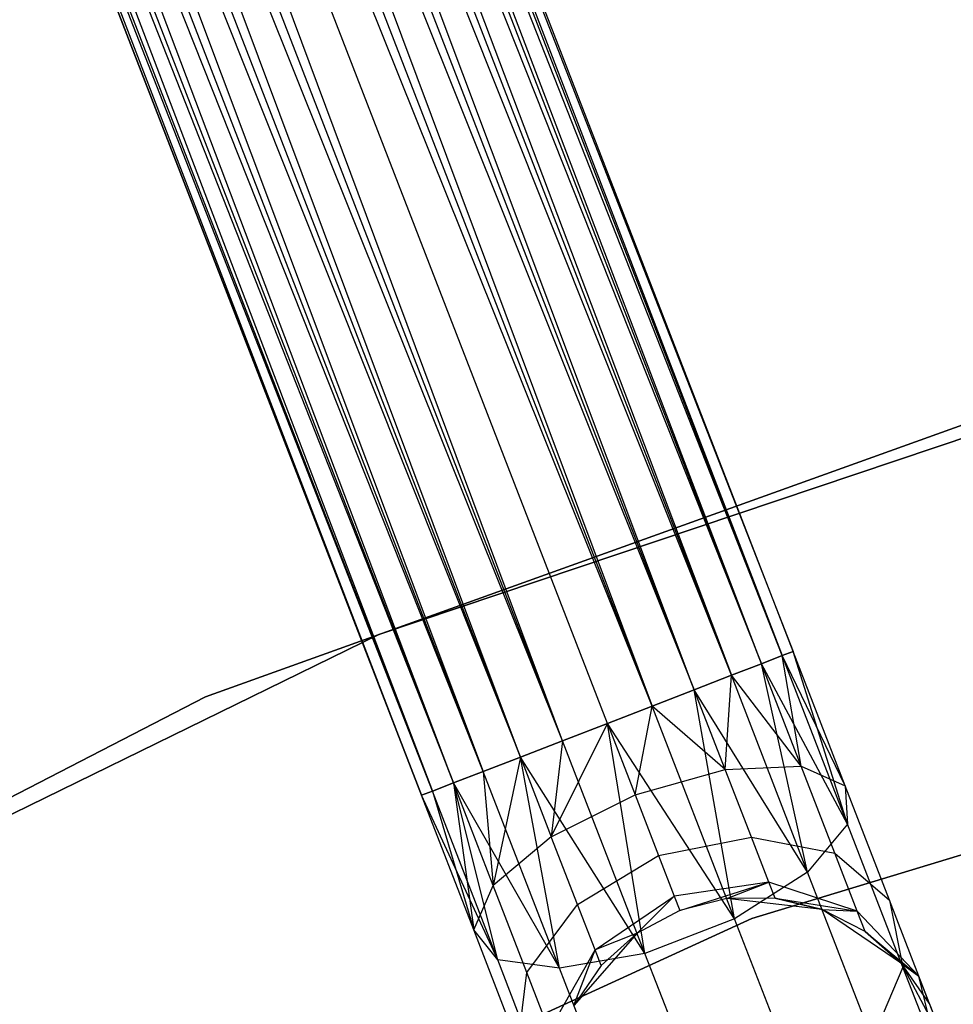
# Model space of a CAD drawing. Extents: x -91 to 92, y -91 to 92.
# Tile 138 of 256: x -18.47 to -13.81, y 39.69 to 44.6. Entities that reach past the tile are written whole.
import ezdxf

# ---------------------------------------------------------------- set-up
doc = ezdxf.new("R2010")
doc.units = 0
doc.header["$LTSCALE"] = 25.4
doc.layers.get('0').update_dxf_attribs({"linetype": 'CONTINUOUS'})

# ---------------------------------------------------------------- blocks, each defined once
blk = doc.blocks.new('NL2500012258_STL_2')
at = {"color": 0}
for p, q in [((70.623, 58.9527, 177.8546), (77.6307, 41.0235, 177.6205)), ((77.4725, 40.9622, 178.0681), (70.623, 58.9527, 177.8546)), ((77.4725, 40.9622, 178.0681), (70.623, 58.9527, 177.8546)), ((77.5769, 41.0026, 177.8546), (70.623, 58.9527, 177.8546)), ((77.5769, 41.0026, 177.8546), (70.623, 58.9527, 177.8546)), ((70.623, 58.9527, 177.8546), (77.6307, 41.0235, 177.6205)), ((77.6307, 41.0235, 177.3795), (70.6768, 58.9736, 177.3795)), ((77.6307, 41.0235, 177.6205), (70.6768, 58.9736, 177.3795)), ((70.6768, 58.9736, 177.3795), (77.5769, 41.0026, 177.1454)), ((77.6307, 41.0235, 177.6205), (70.6768, 58.9736, 177.3795)), ((77.6307, 41.0235, 177.3795), (70.6768, 58.9736, 177.3795)), ((70.6768, 58.9736, 177.3795), (77.5769, 41.0026, 177.1454)), ((70.5185, 58.9122, 176.9319), (77.3234, 40.9044, 176.7515)), ((77.5769, 41.0026, 177.1454), (70.5185, 58.9122, 176.9319)), ((77.5769, 41.0026, 177.1454), (70.5185, 58.9122, 176.9319)), ((77.4725, 40.9622, 176.9319), (70.5185, 58.9122, 176.9319)), ((77.4725, 40.9622, 176.9319), (70.5185, 58.9122, 176.9319)), ((70.5185, 58.9122, 176.9319), (77.3234, 40.9044, 176.7515)), ((70.3695, 58.8545, 178.2485), (77.4725, 40.9622, 178.0681)), ((77.1384, 40.8327, 178.3855), (70.3695, 58.8545, 178.2485)), ((77.1384, 40.8327, 178.3855), (70.3695, 58.8545, 178.2485)), ((77.3234, 40.9044, 178.2485), (70.3695, 58.8545, 178.2485)), ((77.3234, 40.9044, 178.2485), (70.3695, 58.8545, 178.2485)), ((70.3695, 58.8545, 178.2485), (77.4725, 40.9622, 178.0681)), ((70.1845, 58.7828, 176.6145), (76.9282, 40.7513, 176.5291)), ((77.3234, 40.9044, 176.7515), (70.1845, 58.7828, 176.6145)), ((77.3234, 40.9044, 176.7515), (70.1845, 58.7828, 176.6145)), ((77.1384, 40.8327, 176.6145), (70.1845, 58.7828, 176.6145)), ((77.1384, 40.8327, 176.6145), (70.1845, 58.7828, 176.6145)), ((70.1845, 58.7828, 176.6145), (76.9282, 40.7513, 176.5291)), ((69.9743, 58.7014, 178.4709), (77.1384, 40.8327, 178.3855)), ((76.9282, 40.7513, 178.4709), (69.9743, 58.7014, 178.4709)), ((76.9282, 40.7513, 178.4709), (69.9743, 58.7014, 178.4709)), ((69.9743, 58.7014, 178.4709), (77.1384, 40.8327, 178.3855)), ((76.9282, 40.7513, 176.5291), (69.7511, 58.6149, 176.5)), ((76.705, 40.6649, 178.5), (69.7511, 58.6149, 178.5)), ((76.705, 40.6649, 178.5), (69.7511, 58.6149, 178.5)), ((76.705, 40.6649, 176.5), (69.7511, 58.6149, 176.5)), ((76.9282, 40.7513, 176.5291), (69.7511, 58.6149, 176.5)), ((76.705, 40.6649, 176.5), (69.7511, 58.6149, 176.5)), ((76.4819, 40.5784, 176.5291), (69.7511, 58.6149, 176.5)), ((76.4819, 40.5784, 176.5291), (69.7511, 58.6149, 176.5)), ((76.2717, 40.497, 178.3855), (69.528, 58.5285, 178.4709)), ((76.2717, 40.497, 178.3855), (69.528, 58.5285, 178.4709)), ((76.4819, 40.5784, 178.4709), (69.528, 58.5285, 178.4709)), ((76.4819, 40.5784, 178.4709), (69.528, 58.5285, 178.4709)), ((69.3178, 58.4471, 176.6145), (76.0867, 40.4253, 176.7515)), ((76.4819, 40.5784, 176.5291), (69.3178, 58.4471, 176.6145)), ((76.4819, 40.5784, 176.5291), (69.3178, 58.4471, 176.6145)), ((76.2717, 40.497, 176.6145), (69.3178, 58.4471, 176.6145)), ((76.2717, 40.497, 176.6145), (69.3178, 58.4471, 176.6145)), ((69.3178, 58.4471, 176.6145), (76.0867, 40.4253, 176.7515)), ((69.1328, 58.3754, 178.2485), (76.2717, 40.497, 178.3855)), ((75.9376, 40.3676, 178.0681), (69.1328, 58.3754, 178.2485)), ((75.9376, 40.3676, 178.0681), (69.1328, 58.3754, 178.2485)), ((76.0867, 40.4253, 178.2485), (69.1328, 58.3754, 178.2485)), ((76.0867, 40.4253, 178.2485), (69.1328, 58.3754, 178.2485)), ((69.1328, 58.3754, 178.2485), (76.2717, 40.497, 178.3855)), ((68.9837, 58.3177, 176.9319), (75.8332, 40.3271, 177.1454)), ((76.0867, 40.4253, 176.7515), (68.9837, 58.3177, 176.9319)), ((76.0867, 40.4253, 176.7515), (68.9837, 58.3177, 176.9319)), ((75.9376, 40.3676, 176.9319), (68.9837, 58.3177, 176.9319)), ((75.9376, 40.3676, 176.9319), (68.9837, 58.3177, 176.9319)), ((68.9837, 58.3177, 176.9319), (75.8332, 40.3271, 177.1454)), ((68.8255, 58.2563, 177.3795), (75.7794, 40.3063, 177.6205)), ((75.7794, 40.3063, 177.3795), (68.8255, 58.2563, 177.3795)), ((68.8255, 58.2563, 177.3795), (75.7794, 40.3063, 177.6205)), ((75.8332, 40.3271, 177.1454), (68.8255, 58.2563, 177.3795)), ((75.8332, 40.3271, 177.1454), (68.8255, 58.2563, 177.3795)), ((75.7794, 40.3063, 177.3795), (68.8255, 58.2563, 177.3795)), ((68.8793, 58.2772, 177.8546), (75.9376, 40.3676, 178.0681)), ((75.7794, 40.3063, 177.6205), (68.8793, 58.2772, 177.8546)), ((75.7794, 40.3063, 177.6205), (68.8793, 58.2772, 177.8546)), ((75.8332, 40.3271, 177.8546), (68.8793, 58.2772, 177.8546)), ((75.8332, 40.3271, 177.8546), (68.8793, 58.2772, 177.8546)), ((68.8793, 58.2772, 177.8546), (75.9376, 40.3676, 178.0681)), ((81.077, 42.9614, 186), (75.566, 41.1079, 186)), ((75.566, 41.1079, 178.5), (81.077, 42.9614, 178.5)), ((81.077, 42.9614, 186), (75.566, 41.1079, 186)), ((75.566, 41.1079, 178.5), (81.077, 42.9614, 178.5)), ((80.1801, 42.7657, 186), (74.7023, 40.7968, 186)), ((74.7023, 40.7968, 187), (80.1801, 42.7657, 187)), ((80.1801, 42.7657, 186), (74.7023, 40.7968, 186)), ((74.7023, 40.7968, 187), (80.1801, 42.7657, 187)), ((77.4258, 39.6921, 186), (82.8512, 41.3419, 186)), ((82.8512, 41.3419, 178.5), (77.4258, 39.6921, 178.5)), ((82.8512, 41.3419, 178.5), (77.4258, 39.6921, 178.5)), ((77.4258, 39.6921, 186), (82.8512, 41.3419, 186)), ((75.566, 41.1079, 186), (70.3441, 38.5509, 186)), ((70.3441, 38.5509, 178.5), (75.566, 41.1079, 178.5)), ((75.566, 41.1079, 186), (70.3441, 38.5509, 186)), ((70.3441, 38.5509, 178.5), (75.566, 41.1079, 178.5)), ((75.566, 41.1079, 186), (75.566, 41.1079, 178.5)), ((75.566, 41.1079, 186), (75.566, 41.1079, 178.5)), ((77.6307, 41.0235, 177.6205), (77.5769, 41.0026, 177.8546)), ((77.5769, 41.0026, 177.1454), (77.6307, 41.0235, 177.3795)), ((77.5769, 41.0026, 177.1454), (77.6307, 41.0235, 177.3795)), ((77.6307, 41.0235, 177.6205), (77.5769, 41.0026, 177.8546)), ((77.8905, 40.3528, 177.7636), (77.6307, 41.0235, 177.6205)), ((77.8905, 40.3528, 177.7636), (77.6307, 41.0235, 177.3795)), ((77.8905, 40.3528, 177.7636), (77.6307, 41.0235, 177.6205)), ((77.8905, 40.3528, 177.7636), (77.6307, 41.0235, 177.3795)), ((77.9024, 40.1624, 177.3246), (77.6307, 41.0235, 177.3795)), ((77.9024, 40.1624, 177.3246), (77.6307, 41.0235, 177.3795)), ((77.5769, 41.0026, 177.8546), (77.4725, 40.9622, 178.0681)), ((77.4725, 40.9622, 176.9319), (77.5769, 41.0026, 177.1454)), ((77.4725, 40.9622, 176.9319), (77.5769, 41.0026, 177.1454)), ((77.5769, 41.0026, 177.8546), (77.4725, 40.9622, 178.0681)), ((77.6704, 40.4512, 178.1771), (77.5769, 41.0026, 177.8546)), ((77.6704, 40.4512, 178.1771), (77.5769, 41.0026, 177.8546)), ((77.8905, 40.3528, 177.7636), (77.5769, 41.0026, 177.8546)), ((77.8905, 40.3528, 177.7636), (77.5769, 41.0026, 177.8546)), ((77.9024, 40.1624, 177.3246), (77.5769, 41.0026, 177.1454)), ((77.9024, 40.1624, 177.3246), (77.5769, 41.0026, 177.1454)), ((77.4725, 40.9622, 178.0681), (77.3234, 40.9044, 178.2485)), ((77.3234, 40.9044, 176.7515), (77.4725, 40.9622, 176.9319)), ((77.3234, 40.9044, 176.7515), (77.4725, 40.9622, 176.9319)), ((77.4725, 40.9622, 178.0681), (77.3234, 40.9044, 178.2485)), ((77.6704, 40.4512, 178.1771), (77.4725, 40.9622, 178.0681)), ((77.6704, 40.4512, 178.1771), (77.4725, 40.9622, 178.0681)), ((77.9024, 40.1624, 177.3246), (77.4725, 40.9622, 176.9319)), ((77.9024, 40.1624, 177.3246), (77.4725, 40.9622, 176.9319)), ((77.7033, 39.9236, 176.9607), (77.4725, 40.9622, 176.9319)), ((77.7033, 39.9236, 176.9607), (77.4725, 40.9622, 176.9319)), ((77.3234, 40.9044, 178.2485), (77.1384, 40.8327, 178.3855)), ((77.1384, 40.8327, 176.6145), (77.3234, 40.9044, 176.7515)), ((77.1384, 40.8327, 176.6145), (77.3234, 40.9044, 176.7515)), ((77.3234, 40.9044, 178.2485), (77.1384, 40.8327, 178.3855)), ((77.2925, 40.435, 178.4703), (77.3234, 40.9044, 178.2485)), ((77.2925, 40.435, 178.4703), (77.3234, 40.9044, 178.2485)), ((77.6704, 40.4512, 178.1771), (77.3234, 40.9044, 178.2485)), ((77.6704, 40.4512, 178.1771), (77.3234, 40.9044, 178.2485)), ((77.7033, 39.9236, 176.9607), (77.3234, 40.9044, 176.7515)), ((77.7033, 39.9236, 176.9607), (77.3234, 40.9044, 176.7515)), ((77.1384, 40.8327, 178.3855), (76.9282, 40.7513, 178.4709)), ((76.9282, 40.7513, 176.5291), (77.1384, 40.8327, 176.6145)), ((76.9282, 40.7513, 176.5291), (77.1384, 40.8327, 176.6145)), ((77.1384, 40.8327, 178.3855), (76.9282, 40.7513, 178.4709)), ((77.2925, 40.435, 178.4703), (77.1384, 40.8327, 178.3855)), ((77.2925, 40.435, 178.4703), (77.1384, 40.8327, 178.3855)), ((77.7033, 39.9236, 176.9607), (77.1384, 40.8327, 176.6145)), ((77.7033, 39.9236, 176.9607), (77.1384, 40.8327, 176.6145)), ((77.3389, 39.6912, 176.7552), (77.1384, 40.8327, 176.6145)), ((77.3389, 39.6912, 176.7552), (77.1384, 40.8327, 176.6145)), ((74.7023, 40.7968, 186), (69.5284, 38.1297, 186)), ((69.5284, 38.1297, 187), (74.7023, 40.7968, 187)), ((74.7023, 40.7968, 186), (69.5284, 38.1297, 186)), ((69.5284, 38.1297, 187), (74.7023, 40.7968, 187)), ((74.7023, 40.7968, 186), (74.7023, 40.7968, 187)), ((74.7023, 40.7968, 186), (74.7023, 40.7968, 187)), ((76.9282, 40.7513, 178.4709), (76.705, 40.6649, 178.5)), ((76.705, 40.6649, 176.5), (76.9282, 40.7513, 176.5291)), ((76.9282, 40.7513, 178.4709), (76.705, 40.6649, 178.5)), ((76.705, 40.6649, 176.5), (76.9282, 40.7513, 176.5291)), ((76.8433, 40.308, 178.5761), (76.9282, 40.7513, 178.4709)), ((76.8433, 40.308, 178.5761), (76.9282, 40.7513, 178.4709)), ((77.2925, 40.435, 178.4703), (76.9282, 40.7513, 178.4709)), ((77.2925, 40.435, 178.4703), (76.9282, 40.7513, 178.4709)), ((77.3389, 39.6912, 176.7552), (76.9282, 40.7513, 176.5291)), ((77.3389, 39.6912, 176.7552), (76.9282, 40.7513, 176.5291)), ((76.4258, 40.0993, 178.4703), (76.705, 40.6649, 178.5)), ((76.4258, 40.0993, 178.4703), (76.705, 40.6649, 178.5)), ((76.4819, 40.5784, 176.5291), (76.705, 40.6649, 176.5)), ((76.705, 40.6649, 178.5), (76.4819, 40.5784, 178.4709)), ((76.705, 40.6649, 178.5), (76.4819, 40.5784, 178.4709)), ((76.4819, 40.5784, 176.5291), (76.705, 40.6649, 176.5)), ((76.705, 40.6649, 178.5), (76.8433, 40.308, 178.5761)), ((77.3389, 39.6912, 176.7552), (76.705, 40.6649, 176.5)), ((77.3389, 39.6912, 176.7552), (76.705, 40.6649, 176.5)), ((76.8926, 39.5183, 176.7552), (76.705, 40.6649, 176.5)), ((76.8926, 39.5183, 176.7552), (76.705, 40.6649, 176.5)), ((76.705, 40.6649, 178.5), (76.8433, 40.308, 178.5761)), ((76.2717, 40.497, 176.6145), (76.4819, 40.5784, 176.5291)), ((76.4819, 40.5784, 178.4709), (76.2717, 40.497, 178.3855)), ((76.4819, 40.5784, 178.4709), (76.2717, 40.497, 178.3855)), ((76.2717, 40.497, 176.6145), (76.4819, 40.5784, 176.5291)), ((76.4819, 40.5784, 178.4709), (76.4258, 40.0993, 178.4703)), ((76.4819, 40.5784, 178.4709), (76.4258, 40.0993, 178.4703)), ((76.8926, 39.5183, 176.7552), (76.4819, 40.5784, 176.5291)), ((76.8926, 39.5183, 176.7552), (76.4819, 40.5784, 176.5291)), ((76.0867, 40.4253, 176.7515), (76.2717, 40.497, 176.6145)), ((76.2717, 40.497, 178.3855), (76.0867, 40.4253, 178.2485)), ((76.2717, 40.497, 178.3855), (76.0867, 40.4253, 178.2485)), ((76.0867, 40.4253, 176.7515), (76.2717, 40.497, 176.6145)), ((76.2717, 40.497, 178.3855), (76.1356, 39.8566, 178.1771)), ((76.2717, 40.497, 178.3855), (76.1356, 39.8566, 178.1771)), ((76.8926, 39.5183, 176.7552), (76.2717, 40.497, 176.6145)), ((76.8926, 39.5183, 176.7552), (76.2717, 40.497, 176.6145)), ((76.4667, 39.4445, 176.9607), (76.2717, 40.497, 176.6145)), ((76.4667, 39.4445, 176.9607), (76.2717, 40.497, 176.6145)), ((76.2717, 40.497, 178.3855), (76.4258, 40.0993, 178.4703)), ((76.2717, 40.497, 178.3855), (76.4258, 40.0993, 178.4703)), ((76.8433, 40.308, 178.5761), (77.2925, 40.435, 178.4703)), ((76.8433, 40.308, 178.5761), (77.2925, 40.435, 178.4703)), ((77.2925, 40.435, 178.4703), (77.6704, 40.4512, 178.1771)), ((77.2925, 40.435, 178.4703), (77.6704, 40.4512, 178.1771)), ((77.4231, 40.0979, 178.7119), (77.2925, 40.435, 178.4703)), ((77.4231, 40.0979, 178.7119), (77.2925, 40.435, 178.4703)), ((77.6704, 40.4512, 178.1771), (77.8905, 40.3528, 177.7636)), ((77.8382, 40.018, 178.4875), (77.6704, 40.4512, 178.1771)), ((77.8382, 40.018, 178.4875), (77.6704, 40.4512, 178.1771)), ((77.6704, 40.4512, 178.1771), (77.8905, 40.3528, 177.7636)), ((75.9376, 40.3676, 176.9319), (76.0867, 40.4253, 176.7515)), ((76.0867, 40.4253, 178.2485), (75.9376, 40.3676, 178.0681)), ((76.0867, 40.4253, 178.2485), (75.9376, 40.3676, 178.0681)), ((75.9376, 40.3676, 176.9319), (76.0867, 40.4253, 176.7515)), ((76.4667, 39.4445, 176.9607), (76.0867, 40.4253, 176.7515)), ((76.4667, 39.4445, 176.9607), (76.0867, 40.4253, 176.7515)), ((76.0867, 40.4253, 178.2485), (76.1356, 39.8566, 178.1771)), ((76.0867, 40.4253, 178.2485), (76.1356, 39.8566, 178.1771)), ((75.8332, 40.3271, 177.1454), (75.9376, 40.3676, 176.9319)), ((75.9376, 40.3676, 178.0681), (75.8332, 40.3271, 177.8546)), ((75.9376, 40.3676, 178.0681), (75.8332, 40.3271, 177.8546)), ((75.8332, 40.3271, 177.1454), (75.9376, 40.3676, 176.9319)), ((76.4667, 39.4445, 176.9607), (75.9376, 40.3676, 176.9319)), ((76.4667, 39.4445, 176.9607), (75.9376, 40.3676, 176.9319)), ((76.1587, 39.4869, 177.3246), (75.9376, 40.3676, 176.9319)), ((76.1587, 39.4869, 177.3246), (75.9376, 40.3676, 176.9319)), ((76.1356, 39.8566, 178.1771), (75.9376, 40.3676, 178.0681)), ((75.9376, 40.3676, 178.0681), (76.0392, 39.6356, 177.7636)), ((75.9376, 40.3676, 178.0681), (76.0392, 39.6356, 177.7636)), ((76.1356, 39.8566, 178.1771), (75.9376, 40.3676, 178.0681)), ((77.8905, 40.3528, 177.7636), (77.9024, 40.1624, 177.3246)), ((78.1108, 39.7842, 178.171), (77.8905, 40.3528, 177.7636)), ((78.1108, 39.7842, 178.171), (77.8905, 40.3528, 177.7636)), ((77.8905, 40.3528, 177.7636), (77.9024, 40.1624, 177.3246)), ((75.7794, 40.3063, 177.3795), (75.8332, 40.3271, 177.1454)), ((75.8332, 40.3271, 177.8546), (75.7794, 40.3063, 177.6205)), ((75.8332, 40.3271, 177.8546), (75.7794, 40.3063, 177.6205)), ((75.7794, 40.3063, 177.3795), (75.8332, 40.3271, 177.1454)), ((76.1587, 39.4869, 177.3246), (75.7794, 40.3063, 177.3795)), ((76.1587, 39.4869, 177.3246), (75.7794, 40.3063, 177.3795)), ((76.0392, 39.6356, 177.7636), (75.7794, 40.3063, 177.3795)), ((76.0392, 39.6356, 177.7636), (75.7794, 40.3063, 177.6205)), ((76.0392, 39.6356, 177.7636), (75.7794, 40.3063, 177.3795)), ((76.0392, 39.6356, 177.7636), (75.7794, 40.3063, 177.6205)), ((76.1587, 39.4869, 177.3246), (75.8332, 40.3271, 177.1454)), ((76.1587, 39.4869, 177.3246), (75.8332, 40.3271, 177.1454)), ((75.8332, 40.3271, 177.8546), (76.0392, 39.6356, 177.7636)), ((75.8332, 40.3271, 177.8546), (76.0392, 39.6356, 177.7636)), ((76.4258, 40.0993, 178.4703), (76.8433, 40.308, 178.5761)), ((76.4258, 40.0993, 178.4703), (76.8433, 40.308, 178.5761)), ((76.8433, 40.308, 178.5761), (76.9605, 40.0055, 178.7929)), ((76.8433, 40.308, 178.5761), (76.9605, 40.0055, 178.7929)), ((77.9024, 40.1624, 177.3246), (77.7033, 39.9236, 176.9607)), ((77.9024, 40.1624, 177.3246), (77.7033, 39.9236, 176.9607)), ((78.1784, 39.4501, 177.835), (77.9024, 40.1624, 177.3246)), ((78.1784, 39.4501, 177.835), (77.9024, 40.1624, 177.3246)), ((76.4258, 40.0993, 178.4703), (76.1356, 39.8566, 178.1771)), ((76.4258, 40.0993, 178.4703), (76.1356, 39.8566, 178.1771)), ((76.5564, 39.7621, 178.7119), (76.4258, 40.0993, 178.4703)), ((76.5564, 39.7621, 178.7119), (76.4258, 40.0993, 178.4703)), ((76.9605, 40.0055, 178.7929), (77.4231, 40.0979, 178.7119)), ((76.9605, 40.0055, 178.7929), (77.4231, 40.0979, 178.7119)), ((77.4231, 40.0979, 178.7119), (77.8382, 40.018, 178.4875)), ((77.5104, 39.8726, 179.0735), (77.4231, 40.0979, 178.7119)), ((77.5104, 39.8726, 179.0735), (77.4231, 40.0979, 178.7119)), ((77.4231, 40.0979, 178.7119), (77.8382, 40.018, 178.4875)), ((76.5564, 39.7621, 178.7119), (76.9605, 40.0055, 178.7929)), ((76.5564, 39.7621, 178.7119), (76.9605, 40.0055, 178.7929)), ((76.9605, 40.0055, 178.7929), (77.0388, 39.8034, 179.1173)), ((76.9605, 40.0055, 178.7929), (77.0388, 39.8034, 179.1173)), ((77.8382, 40.018, 178.4875), (78.1108, 39.7842, 178.171)), ((77.9503, 39.7286, 178.952), (77.8382, 40.018, 178.4875)), ((77.9503, 39.7286, 178.952), (77.8382, 40.018, 178.4875)), ((77.8382, 40.018, 178.4875), (78.1108, 39.7842, 178.171)), ((77.7033, 39.9236, 176.9607), (77.3389, 39.6912, 176.7552)), ((77.7033, 39.9236, 176.9607), (77.3389, 39.6912, 176.7552)), ((78.0255, 39.0922, 177.5565), (77.7033, 39.9236, 176.9607)), ((78.0255, 39.0922, 177.5565), (77.7033, 39.9236, 176.9607)), ((76.0392, 39.6356, 177.7636), (76.1356, 39.8566, 178.1771)), ((76.0392, 39.6356, 177.7636), (76.1356, 39.8566, 178.1771)), ((76.3034, 39.4234, 178.4875), (76.1356, 39.8566, 178.1771)), ((76.3034, 39.4234, 178.4875), (76.1356, 39.8566, 178.1771)), ((77.5104, 39.8726, 179.0735), (77.0388, 39.8034, 179.1173)), ((77.5104, 39.8726, 179.0735), (77.0388, 39.8034, 179.1173)), ((77.0663, 39.7324, 179.5), (77.5104, 39.8726, 179.0735)), ((77.0663, 39.7324, 179.5), (77.5104, 39.8726, 179.0735)), ((77.2999, 39.7917, 179.5), (77.5104, 39.8726, 179.0735)), ((77.2999, 39.7917, 179.5), (77.5104, 39.8726, 179.0735)), ((77.541, 39.7935, 179.5), (77.5104, 39.8726, 179.0735)), ((77.541, 39.7935, 179.5), (77.5104, 39.8726, 179.0735)), ((77.9503, 39.7286, 178.952), (77.5104, 39.8726, 179.0735)), ((77.9503, 39.7286, 178.952), (77.5104, 39.8726, 179.0735)), ((76.6437, 39.5368, 179.0735), (77.0388, 39.8034, 179.1173)), ((76.6437, 39.5368, 179.0735), (77.0388, 39.8034, 179.1173)), ((76.8536, 39.6188, 179.5), (77.0388, 39.8034, 179.1173)), ((76.8536, 39.6188, 179.5), (77.0388, 39.8034, 179.1173)), ((77.0388, 39.8034, 179.1173), (77.0663, 39.7324, 179.5)), ((77.0388, 39.8034, 179.1173), (77.0663, 39.7324, 179.5)), ((76.3034, 39.4234, 178.4875), (76.5564, 39.7621, 178.7119)), ((76.3034, 39.4234, 178.4875), (76.5564, 39.7621, 178.7119)), ((76.6437, 39.5368, 179.0735), (76.5564, 39.7621, 178.7119)), ((76.6437, 39.5368, 179.0735), (76.5564, 39.7621, 178.7119)), ((77.2999, 39.7917, 185), (77.0663, 39.7324, 185)), ((77.2999, 39.7917, 179.5), (77.0663, 39.7324, 179.5)), ((77.2999, 39.7917, 185), (77.0663, 39.7324, 185)), ((77.2999, 39.7917, 179.5), (77.0663, 39.7324, 179.5)), ((77.541, 39.7935, 179.5), (77.2999, 39.7917, 185)), ((77.541, 39.7935, 179.5), (77.2999, 39.7917, 185)), ((77.541, 39.7935, 179.5), (77.2999, 39.7917, 179.5)), ((77.541, 39.7935, 179.5), (77.2999, 39.7917, 179.5)), ((77.7755, 39.7374, 185), (77.2999, 39.7917, 185)), ((77.7755, 39.7374, 185), (77.2999, 39.7917, 185)), ((77.2999, 39.7917, 179.5), (77.2999, 39.7917, 185)), ((77.2999, 39.7917, 179.5), (77.2999, 39.7917, 185)), ((77.7755, 39.7374, 179.5), (77.541, 39.7935, 179.5)), ((77.541, 39.7935, 179.5), (77.7755, 39.7374, 185)), ((77.541, 39.7935, 179.5), (77.7755, 39.7374, 185)), ((77.541, 39.7935, 179.5), (77.9503, 39.7286, 178.952)), ((77.7755, 39.7374, 179.5), (77.541, 39.7935, 179.5)), ((77.541, 39.7935, 179.5), (77.9503, 39.7286, 178.952)), ((78.1108, 39.7842, 178.171), (78.1784, 39.4501, 177.835)), ((78.258, 39.4043, 178.7808), (78.1108, 39.7842, 178.171)), ((78.258, 39.4043, 178.7808), (78.1108, 39.7842, 178.171)), ((78.1108, 39.7842, 178.171), (78.1784, 39.4501, 177.835)), ((77.0663, 39.7324, 185), (76.8536, 39.6188, 185)), ((77.0663, 39.7324, 179.5), (76.8536, 39.6188, 179.5)), ((77.0663, 39.7324, 185), (76.8536, 39.6188, 185)), ((77.0663, 39.7324, 179.5), (76.8536, 39.6188, 179.5)), ((77.0663, 39.7324, 179.5), (77.0663, 39.7324, 185)), ((77.0663, 39.7324, 179.5), (77.0663, 39.7324, 185)), ((78.1713, 39.4683, 185), (77.7755, 39.7374, 185)), ((77.9897, 39.6269, 179.5), (77.7755, 39.7374, 185)), ((78.1713, 39.4683, 185), (77.7755, 39.7374, 185)), ((77.9897, 39.6269, 179.5), (77.7755, 39.7374, 179.5)), ((77.7755, 39.7374, 179.5), (77.7755, 39.7374, 185)), ((77.9897, 39.6269, 179.5), (77.7755, 39.7374, 185)), ((77.7755, 39.7374, 179.5), (77.7755, 39.7374, 185)), ((77.7755, 39.7374, 179.5), (77.9503, 39.7286, 178.952)), ((77.7755, 39.7374, 179.5), (77.9503, 39.7286, 178.952)), ((77.9897, 39.6269, 179.5), (77.7755, 39.7374, 179.5)), ((77.9897, 39.6269, 179.5), (77.9503, 39.7286, 178.952)), ((77.9897, 39.6269, 179.5), (77.9503, 39.7286, 178.952)), ((78.258, 39.4043, 178.7808), (77.9503, 39.7286, 178.952)), ((78.258, 39.4043, 178.7808), (77.9503, 39.7286, 178.952)), ((72.2688, 37.3339, 186), (77.4258, 39.6921, 186)), ((77.4258, 39.6921, 178.5), (72.2688, 37.3339, 178.5)), ((77.4258, 39.6921, 178.5), (72.2688, 37.3339, 178.5)), ((72.2688, 37.3339, 186), (77.4258, 39.6921, 186)), ((77.3389, 39.6912, 176.7552), (76.8926, 39.5183, 176.7552)), ((77.3389, 39.6912, 176.7552), (76.8926, 39.5183, 176.7552)), ((77.6871, 38.7924, 177.3992), (77.3389, 39.6912, 176.7552)), ((77.6871, 38.7924, 177.3992), (77.3389, 39.6912, 176.7552)), ((77.4258, 39.6921, 178.5), (77.4258, 39.6921, 186)), ((77.4258, 39.6921, 178.5), (77.4258, 39.6921, 186)), ((76.1587, 39.4869, 177.3246), (76.0392, 39.6356, 177.7636)), ((76.2594, 39.067, 178.171), (76.0392, 39.6356, 177.7636)), ((76.1587, 39.4869, 177.3246), (76.0392, 39.6356, 177.7636)), ((76.2594, 39.067, 178.171), (76.0392, 39.6356, 177.7636)), ((76.8536, 39.6188, 185), (76.5388, 39.2583, 185)), ((76.8536, 39.6188, 185), (76.5388, 39.2583, 185)), ((76.8536, 39.6188, 179.5), (76.6437, 39.5368, 179.0735)), ((76.8536, 39.6188, 179.5), (76.6437, 39.5368, 179.0735)), ((76.8536, 39.6188, 179.5), (76.6743, 39.4577, 179.5)), ((76.6743, 39.4577, 179.5), (76.8536, 39.6188, 185)), ((76.6743, 39.4577, 179.5), (76.8536, 39.6188, 185)), ((76.8536, 39.6188, 179.5), (76.6743, 39.4577, 179.5)), ((76.8536, 39.6188, 179.5), (76.8536, 39.6188, 185)), ((76.8536, 39.6188, 179.5), (76.8536, 39.6188, 185)), ((78.1713, 39.4683, 179.5), (77.9897, 39.6269, 179.5)), ((77.9897, 39.6269, 179.5), (78.1713, 39.4683, 185)), ((77.9897, 39.6269, 179.5), (78.1713, 39.4683, 185)), ((77.9897, 39.6269, 179.5), (78.258, 39.4043, 178.7808)), ((77.9897, 39.6269, 179.5), (78.258, 39.4043, 178.7808)), ((78.1713, 39.4683, 179.5), (77.9897, 39.6269, 179.5)), ((76.4155, 39.134, 178.952), (76.6437, 39.5368, 179.0735)), ((76.4155, 39.134, 178.952), (76.6437, 39.5368, 179.0735)), ((76.8926, 39.5183, 176.7552), (76.4667, 39.4445, 176.9607)), ((76.8926, 39.5183, 176.7552), (76.4667, 39.4445, 176.9607)), ((76.5388, 39.2583, 179.5), (76.6437, 39.5368, 179.0735)), ((76.5388, 39.2583, 179.5), (76.6437, 39.5368, 179.0735)), ((76.6743, 39.4577, 179.5), (76.6437, 39.5368, 179.0735)), ((76.6743, 39.4577, 179.5), (76.6437, 39.5368, 179.0735)), ((77.2408, 38.6195, 177.3992), (76.8926, 39.5183, 176.7552)), ((77.2408, 38.6195, 177.3992), (76.8926, 39.5183, 176.7552)), ((76.4667, 39.4445, 176.9607), (76.1587, 39.4869, 177.3246)), ((76.4346, 38.7746, 177.835), (76.1587, 39.4869, 177.3246)), ((76.4667, 39.4445, 176.9607), (76.1587, 39.4869, 177.3246)), ((76.4346, 38.7746, 177.835), (76.1587, 39.4869, 177.3246)), ((76.6743, 39.4577, 179.5), (76.5388, 39.2583, 185)), ((76.6743, 39.4577, 179.5), (76.5388, 39.2583, 179.5)), ((76.6743, 39.4577, 179.5), (76.5388, 39.2583, 185)), ((76.6743, 39.4577, 179.5), (76.5388, 39.2583, 179.5)), ((78.3967, 39.0461, 185), (78.1713, 39.4683, 185)), ((78.3097, 39.2709, 179.5), (78.1713, 39.4683, 185)), ((78.3967, 39.0461, 185), (78.1713, 39.4683, 185)), ((78.3097, 39.2709, 179.5), (78.1713, 39.4683, 179.5)), ((78.1713, 39.4683, 179.5), (78.1713, 39.4683, 185)), ((78.3097, 39.2709, 179.5), (78.1713, 39.4683, 185)), ((78.1713, 39.4683, 179.5), (78.1713, 39.4683, 185)), ((78.1713, 39.4683, 179.5), (78.258, 39.4043, 178.7808)), ((78.3097, 39.2709, 179.5), (78.1713, 39.4683, 179.5)), ((78.1713, 39.4683, 179.5), (78.258, 39.4043, 178.7808)), ((76.2594, 39.067, 178.171), (76.3034, 39.4234, 178.4875)), ((76.2594, 39.067, 178.171), (76.3034, 39.4234, 178.4875)), ((76.4155, 39.134, 178.952), (76.3034, 39.4234, 178.4875)), ((76.4155, 39.134, 178.952), (76.3034, 39.4234, 178.4875)), ((76.7888, 38.6131, 177.5565), (76.4667, 39.4445, 176.9607)), ((76.7888, 38.6131, 177.5565), (76.4667, 39.4445, 176.9607)), ((78.1784, 39.4501, 177.835), (78.0255, 39.0922, 177.5565)), ((78.1784, 39.4501, 177.835), (78.0255, 39.0922, 177.5565)), ((78.3627, 38.9742, 178.5989), (78.1784, 39.4501, 177.835)), ((78.3627, 38.9742, 178.5989), (78.1784, 39.4501, 177.835)), ((78.3967, 39.0461, 179.5), (78.258, 39.4043, 178.7808)), ((78.3097, 39.2709, 179.5), (78.258, 39.4043, 178.7808)), ((78.3097, 39.2709, 179.5), (78.258, 39.4043, 178.7808)), ((78.3967, 39.0461, 179.5), (78.258, 39.4043, 178.7808)), ((78.3627, 38.9742, 178.5989), (78.258, 39.4043, 178.7808)), ((78.3627, 38.9742, 178.5989), (78.258, 39.4043, 178.7808)), ((78.3097, 39.2709, 179.5), (78.3967, 39.0461, 185)), ((78.3097, 39.2709, 179.5), (78.3967, 39.0461, 185))]:
    blk.add_line(p, q, dxfattribs=at)

msp = doc.modelspace()

# ---------------------------------------------------------------- block references
at = {"color": 0}
msp.add_blockref('NL2500012258_STL_2', (-92.2434, 0.4282, -1717), dxfattribs=at)

doc.saveas('drawing.dxf')
